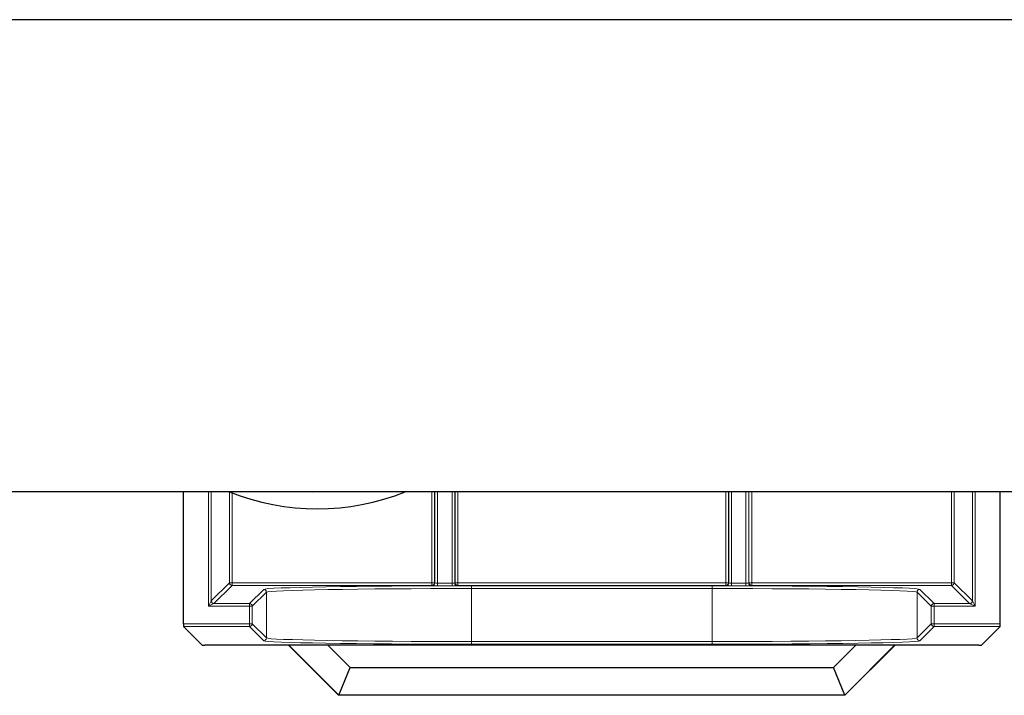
# Model space of a CAD drawing. Header units: millimetres. Extents: x 5 to 418, y 2 to 292.
# Tile 79 of 93: x 347 to 359, y 104 to 112. Entities that reach past the tile are written whole.
import ezdxf

# ---------------------------------------------------------------- set-up
doc = ezdxf.new("R2010")
doc.units = ezdxf.units.MM

msp = doc.modelspace()

# ---------------------------------------------------------------- linework, layer by layer
at = {"color": 7, "linetype": 'Continuous', "lineweight": 25}
for p, q in [((376.596, 111.9737), (314.9293, 111.9737)), ((375.596, 106.2237), (343.2626, 106.2237)), ((348.9648, 104.6152), (348.9648, 106.2237)), ((358.9216, 104.6152), (358.9216, 106.2237)), ((349.1926, 104.3546), (348.9654, 104.5818)), ((358.921, 104.5818), (358.6938, 104.3546)), ((350.2467, 104.354), (349.2259, 104.354)), ((350.2477, 104.3565), (350.2467, 104.354)), ((350.8574, 103.7433), (350.2467, 104.354)), ((350.2477, 104.3565), (350.7205, 104.3599)), ((350.8585, 103.7457), (350.2477, 104.3565)), ((350.7205, 104.3599), (357.1659, 104.3599)), ((350.7205, 104.3599), (350.9979, 104.0824)), ((356.8885, 104.0824), (357.1659, 104.3599)), ((357.6387, 104.3565), (357.0279, 103.7457)), ((357.6397, 104.354), (357.0289, 103.7433)), ((357.1659, 104.3599), (357.6387, 104.3565)), ((357.6387, 104.3565), (357.6397, 104.354)), ((358.6604, 104.354), (357.6397, 104.354)), ((350.8585, 103.7457), (350.9979, 104.0824)), ((350.9979, 104.0824), (356.8885, 104.0824)), ((357.0279, 103.7457), (356.8885, 104.0824)), ((350.8585, 103.7457), (350.8574, 103.7433)), ((357.0289, 103.7433), (350.8574, 103.7433)), ((357.0279, 103.7457), (350.8585, 103.7457)), ((357.0279, 103.7457), (357.0289, 103.7433))]:
    msp.add_line(p, q, dxfattribs=at)
at = {"color": 7, "linetype": 'Continuous', "lineweight": 18}
for p, q in [((349.2712, 104.8271), (349.2712, 106.2237)), ((349.3045, 106.2237), (349.3045, 104.8938)), ((349.526, 105.1152), (349.526, 106.2219)), ((351.9938, 105.1152), (351.9938, 106.2237)), ((352.0271, 106.2237), (352.0271, 105.1152)), ((352.0303, 105.1119), (352.0303, 106.2237)), ((352.0636, 106.2237), (352.0636, 105.1108)), ((352.2394, 105.1108), (352.2394, 106.2237)), ((352.2727, 106.2237), (352.2727, 105.1119)), ((352.276, 105.1152), (352.276, 106.2237)), ((352.3093, 106.2237), (352.3093, 105.1152)), ((355.5771, 105.1152), (355.5771, 106.2237)), ((355.6104, 106.2237), (355.6104, 105.1152)), ((355.6136, 105.1119), (355.6136, 106.2237)), ((355.647, 106.2237), (355.647, 105.1108)), ((355.8227, 105.1108), (355.8227, 106.2237)), ((355.8561, 106.2237), (355.8561, 105.1119)), ((355.8593, 105.1152), (355.8593, 106.2237)), ((355.8926, 106.2237), (355.8926, 105.1152)), ((358.3271, 105.1152), (358.3271, 106.2237)), ((358.3604, 106.2237), (358.3604, 105.1152)), ((358.5818, 104.8938), (358.5818, 106.2237)), ((358.6152, 106.2237), (358.6152, 104.8271)), ((349.5593, 106.2088), (349.5593, 105.1152)), ((349.3045, 104.8938), (349.526, 105.1152)), ((349.5593, 105.0818), (349.3379, 104.8604)), ((349.526, 105.1152), (349.5593, 105.1152)), ((349.5593, 105.0818), (349.5593, 105.1152)), ((349.5593, 105.1152), (351.9938, 105.1152)), ((351.9938, 105.0818), (349.5593, 105.0818)), ((349.7712, 104.8604), (349.9445, 105.0337)), ((351.9938, 105.0818), (351.9938, 105.1152)), ((351.9938, 105.1152), (352.0271, 105.1152)), ((351.997, 105.0786), (351.9938, 105.0818)), ((352.0271, 105.1152), (352.0303, 105.1119)), ((352.0636, 105.1108), (352.0636, 105.0775)), ((352.0636, 105.1108), (352.2394, 105.1108)), ((352.2394, 105.0775), (352.0636, 105.0775)), ((352.2394, 105.1108), (352.2394, 105.0775)), ((352.2727, 105.1119), (352.276, 105.1152)), ((352.276, 105.1152), (352.3093, 105.1152)), ((352.3093, 105.0818), (352.3061, 105.0786)), ((352.3093, 105.0818), (352.3093, 105.1152)), ((352.3093, 105.1152), (355.5771, 105.1152)), ((355.5771, 105.0818), (352.3093, 105.0818)), ((352.4774, 105.0772), (355.4089, 105.0772)), ((352.4774, 105.0772), (352.4774, 105.0438)), ((352.4774, 105.0438), (352.4774, 104.3984)), ((355.4089, 105.0438), (352.4774, 105.0438)), ((355.4089, 105.0772), (355.4089, 105.0438)), ((355.4089, 104.3984), (355.4089, 105.0438)), ((355.5771, 105.0818), (355.5771, 105.1152)), ((355.5771, 105.1152), (355.6104, 105.1152)), ((355.5803, 105.0786), (355.5771, 105.0818)), ((355.6104, 105.1152), (355.6136, 105.1119)), ((355.647, 105.1108), (355.647, 105.0775)), ((355.647, 105.1108), (355.8227, 105.1108)), ((355.8227, 105.0775), (355.647, 105.0775)), ((355.8227, 105.1108), (355.8227, 105.0775)), ((355.8561, 105.1119), (355.8593, 105.1152)), ((355.8593, 105.1152), (355.8926, 105.1152)), ((355.8926, 105.0818), (355.8894, 105.0786)), ((355.8926, 105.1152), (355.8926, 105.0818)), ((355.8926, 105.1152), (358.3271, 105.1152)), ((358.3271, 105.0818), (355.8926, 105.0818)), ((357.9419, 105.0337), (358.1152, 104.8604)), ((358.3271, 105.1152), (358.3271, 105.0818)), ((358.3271, 105.1152), (358.3604, 105.1152)), ((358.5485, 104.8604), (358.3271, 105.0818)), ((358.3604, 105.1152), (358.5818, 104.8938)), ((349.9778, 105.0004), (349.8045, 104.8271)), ((349.9778, 104.4419), (349.9778, 105.0004)), ((358.0818, 104.8271), (357.9086, 105.0004)), ((357.9086, 105.0004), (357.9086, 104.4419)), ((349.2712, 104.8271), (349.3045, 104.8938)), ((349.3379, 104.8604), (349.2712, 104.8271)), ((349.7712, 104.8271), (349.2712, 104.8271)), ((349.3379, 104.8604), (349.7712, 104.8604)), ((349.7712, 104.8604), (349.7712, 104.8271)), ((349.7712, 104.6152), (349.7712, 104.8271)), ((349.7712, 104.8271), (349.8045, 104.8271)), ((349.8045, 104.8271), (349.8045, 104.6152)), ((358.0818, 104.6152), (358.0818, 104.8271)), ((358.0818, 104.8271), (358.1152, 104.8271)), ((358.1152, 104.8271), (358.1152, 104.8604)), ((358.1152, 104.8604), (358.5485, 104.8604)), ((358.1152, 104.8271), (358.1152, 104.6152)), ((358.6152, 104.8271), (358.1152, 104.8271)), ((358.6152, 104.8271), (358.5485, 104.8604)), ((358.5818, 104.8938), (358.6152, 104.8271)), ((348.9648, 104.6152), (349.7712, 104.6152)), ((349.7712, 104.5818), (348.9654, 104.5818)), ((349.7712, 104.6152), (349.7712, 104.5818)), ((349.7712, 104.6152), (349.8045, 104.6152)), ((349.9445, 104.4086), (349.7712, 104.5818)), ((349.8045, 104.6152), (349.9778, 104.4419)), ((357.9086, 104.4419), (358.0818, 104.6152)), ((358.1152, 104.5818), (357.9419, 104.4086)), ((358.0818, 104.6152), (358.1152, 104.6152)), ((358.1152, 104.6152), (358.9216, 104.6152)), ((358.1152, 104.5818), (358.1152, 104.6152)), ((358.921, 104.5818), (358.1152, 104.5818)), ((352.4774, 104.3984), (352.4774, 104.3651)), ((352.4774, 104.3984), (355.4089, 104.3984)), ((355.4089, 104.3651), (352.4774, 104.3651)), ((355.4089, 104.3984), (355.4089, 104.3651))]:
    msp.add_line(p, q, dxfattribs=at)
at = {"color": 7, "linetype": 'Continuous', "lineweight": 18, "flags": 128}
msp.add_lwpolyline([(350.8069, 106.2237), (350.5433, 106.2159), (350.385, 106.2237)], dxfattribs=at)
at = {"color": 7, "linetype": 'Continuous', "lineweight": 25}
msp.add_arc((350.596, 108.8904), 2.875, 248.15008, 291.94604, dxfattribs=at)
at = {"color": 7, "linetype": 'Continuous', "lineweight": 18}
for centre, start, end in [((349.5593, 105.1152), 180.02044, 269.97956), ((349.9445, 105.0004), 0.02044, 89.97956), ((351.9938, 105.1152), 270.02044, 359.97956), ((351.997, 105.112), 270.02044, 359.97956), ((352.3061, 105.112), 180.02044, 269.97956), ((352.3093, 105.1152), 180.02044, 269.97956), ((355.5771, 105.1152), 270.02044, 359.97956), ((355.5803, 105.112), 270.02044, 359.97956), ((355.8894, 105.112), 180.02044, 269.97956), ((355.8926, 105.1152), 180.02044, 269.97956), ((357.9419, 105.0004), 90.02044, 179.97956), ((358.3271, 105.1152), 270.02044, 359.97956), ((349.3379, 104.8938), 180.02044, 269.97956), ((349.7712, 104.8271), 0.02044, 89.97956), ((358.1152, 104.8271), 90.02044, 179.97956), ((358.5485, 104.8938), 270.02044, 359.97956), ((349.7712, 104.6152), 270.02044, 359.97956), ((358.1152, 104.6152), 180.02044, 269.97956), ((349.9445, 104.4419), 270.02044, 359.97956), ((357.9419, 104.4419), 180.02044, 269.97956)]:
    msp.add_arc(centre, 0.0333, start, end, dxfattribs=at)
for centre, major_axis, ratio, start_param, end_param in [((352.4774, 105.0329), (2.5333, 0), 0.0174551, 1.5707963, 3.1241394), ((352.4774, 104.9996), (2.5, 0), 0.0176878, 1.5707963, 3.1241394), ((352.0636, 105.0786), (0.0667, 0), 0.0174551, 3.1590459, 4.712389), ((352.0636, 105.112), (0.0333, 0), 0.0349101, 3.1590459, 4.712389), ((352.2394, 105.112), (0.0333, 0), 0.0349101, 4.712389, 6.265732), ((352.2394, 105.0786), (0.0667, 0), 0.0174551, 4.712389, 6.265732), ((355.4089, 105.0329), (2.5333, 0), 0.0174551, 0.0174533, 1.5707963), ((355.4089, 104.9996), (2.5, 0), 0.0176878, 0.0174533, 1.5707963), ((355.647, 105.0786), (0.0667, 0), 0.0174551, 3.1590459, 4.712389), ((355.647, 105.112), (0.0333, 0), 0.0349101, 3.1590459, 4.712389), ((355.8227, 105.112), (0.0333, 0), 0.0349101, 4.712389, 6.265732), ((355.8227, 105.0786), (0.0667, 0), 0.0174551, 4.712389, 6.265732), ((352.4774, 104.4427), (2.5, 0), 0.0176878, 3.1590459, 4.712389), ((355.4089, 104.4427), (2.5, 0), 0.0176878, 4.712389, 6.265732), ((352.4774, 104.4093), (2.5333, 0), 0.0174551, 3.1590459, 4.712389), ((355.4089, 104.4093), (2.5333, 0), 0.0174551, 4.712389, 6.265732)]:
    msp.add_ellipse(centre, major_axis=major_axis, ratio=ratio, start_param=start_param, end_param=end_param, dxfattribs=at)
at = {"color": 7, "linetype": 'Continuous', "lineweight": 25}
for centre, major_axis, start_param, end_param in [((348.9654, 104.6152), (0, 0.0333), 1.5707963, 3.1241394), ((358.921, 104.6152), (0, 0.0333), 3.1590459, 4.712389), ((349.2259, 104.3546), (0.0333, 0), 3.1590459, 4.712389), ((358.6604, 104.3546), (0.0333, 0), 4.712389, 6.265732)]:
    msp.add_ellipse(centre, major_axis=major_axis, ratio=0.0174551, start_param=start_param, end_param=end_param, dxfattribs=at)

doc.saveas('drawing.dxf')
